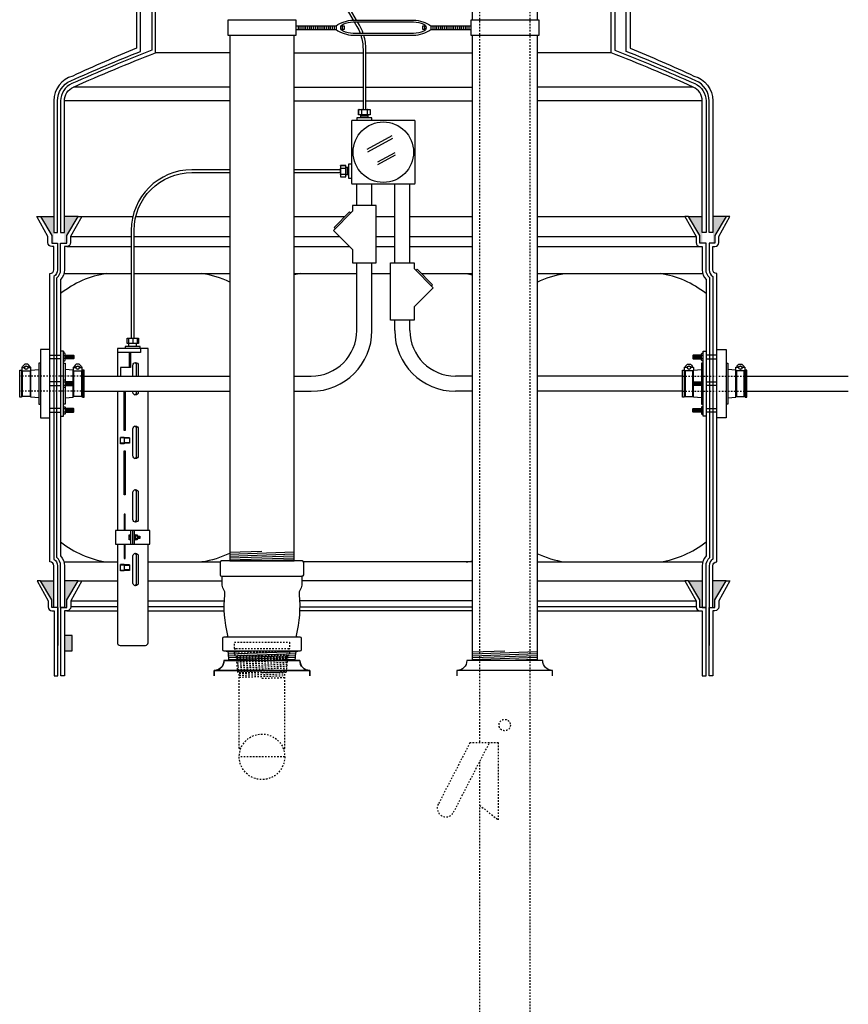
# Model space of a CAD drawing. Extents: x -169 to 6736, y -208 to 3022.
# Tile 43 of 256: x 137 to 192, y 786 to 850. Entities that reach past the tile are written whole.
import ezdxf

# ---------------------------------------------------------------- set-up
doc = ezdxf.new("R2010")
doc.units = 0
doc.header["$MEASUREMENT"] = 0
doc.linetypes.add('HIDDEN5', pattern=[0.05, 0.025, -0.025])
for name, color, linetype in [('BOOT-CONDUIT', 1, 'CONTINUOUS'), ('CONDUIT', 2, 'CONTINUOUS'), ('EXTRACTOR', 3, 'CONTINUOUS'), ('FILL-TUBE', 1, 'CONTINUOUS'), ('FRP-COLLAR', 1, 'CONTINUOUS'), ('FRP-SUMP', 2, 'CONTINUOUS'), ('GALV-4-PIPE', 4, 'CONTINUOUS'), ('J-BOX', 2, 'CONTINUOUS'), ('OVERFILL', 1, 'CONTINUOUS'), ('PROBE', 2, 'CONTINUOUS'), ('TANK-BUNG-OPENING-4', 3, 'CONTINUOUS')]:
    doc.layers.add(name, color=color, linetype=linetype)

msp = doc.modelspace()

# ---------------------------------------------------------------- hatches: boundary and pattern name
at = {"layer": 'FRP-COLLAR'}
msp.add_hatch(color=256, dxfattribs=at).paths.add_polyline_path([(140.66252, 809.79202), (140.16252, 809.79202), (140.16252, 808.79202), (140.66252, 808.79202)])
at = {"layer": 'FRP-SUMP'}
for points in [[(138.56483, 837.39649), (139.44828, 837.39649), (139.44828, 835.64649), (139.31483, 835.64649), (139.31483, 836.14649)], [(140.14828, 837.39649), (141.04828, 837.39649), (140.29828, 836.14649), (140.29828, 835.64649), (140.14828, 835.64649)], [(181.26252, 837.39649), (182.16252, 837.39649), (182.16252, 835.64649), (182.01252, 835.64649), (182.01252, 836.14649)], [(182.86252, 837.39649), (183.74598, 837.39649), (182.99598, 836.14649), (182.99598, 835.64649), (182.86252, 835.64649)], [(138.57907, 813.39881), (139.44828, 813.39881), (139.44828, 811.64881), (139.32907, 811.64881), (139.32907, 812.14881)], [(140.14828, 813.39881), (141.06252, 813.39881), (140.31252, 812.14881), (140.31252, 811.64881), (140.16252, 811.64881), (140.14828, 811.64881)], [(181.26252, 813.39881), (182.16252, 813.39881), (182.16252, 811.64881), (182.01252, 811.64881), (182.01252, 812.14881)], [(182.86252, 813.39881), (183.74598, 813.39881), (182.99598, 812.14881), (182.99598, 811.64881), (182.86252, 811.64881)]]:
    msp.add_hatch(color=256, dxfattribs=at).paths.add_polyline_path(points)

# ---------------------------------------------------------------- linework, layer by layer
at = {"layer": 'BOOT-CONDUIT', "color": 7}
for p, q in [((139.19828, 828.27675), (139.89828, 828.27675)), ((139.89828, 828.02925), (139.19828, 828.02925)), ((140.08124, 828.25239), (140.18717, 828.25239)), ((140.18717, 828.0534), (140.08124, 828.0534)), ((140.23622, 828.02915), (140.23622, 828.27665)), ((140.29872, 828.02915), (140.29872, 828.27665)), ((140.36122, 828.02915), (140.36122, 828.27665)), ((140.42372, 828.02915), (140.42372, 828.27665)), ((140.48622, 828.02915), (140.48622, 828.27665)), ((140.54872, 828.02915), (140.54872, 828.27665)), ((140.61122, 828.02915), (140.61122, 828.27665)), ((140.67372, 828.02915), (140.67372, 828.27665)), ((140.73622, 828.02915), (140.73622, 828.27665)), ((181.57459, 828.02915), (181.57459, 828.27665)), ((181.63709, 828.02915), (181.63709, 828.27665)), ((181.69959, 828.02915), (181.69959, 828.27665)), ((181.76209, 828.02915), (181.76209, 828.27665)), ((181.82459, 828.02915), (181.82459, 828.27665)), ((181.88709, 828.02915), (181.88709, 828.27665)), ((181.94959, 828.02915), (181.94959, 828.27665)), ((182.01209, 828.02915), (182.01209, 828.27665)), ((182.07459, 828.02915), (182.07459, 828.27665)), ((182.22957, 828.25239), (182.12364, 828.25239)), ((182.12364, 828.0534), (182.22957, 828.0534)), ((183.11252, 828.27675), (182.41252, 828.27675)), ((182.41252, 828.02925), (183.11252, 828.02925)), ((139.89828, 826.51497), (139.19828, 826.51497)), ((140.18717, 826.49082), (140.08124, 826.49082)), ((140.23622, 826.51507), (140.23622, 826.26757)), ((140.29872, 826.51507), (140.29872, 826.26757)), ((140.36122, 826.51507), (140.36122, 826.26757)), ((140.42372, 826.51507), (140.42372, 826.26757)), ((140.48622, 826.51507), (140.48622, 826.26757)), ((140.54872, 826.51507), (140.54872, 826.26757)), ((140.61122, 826.51507), (140.61122, 826.26757)), ((140.67372, 826.51507), (140.67372, 826.26757)), ((140.73622, 826.51507), (140.73622, 826.26757)), ((181.57459, 826.51507), (181.57459, 826.26757)), ((181.63709, 826.51507), (181.63709, 826.26757)), ((181.69959, 826.51507), (181.69959, 826.26757)), ((181.76209, 826.51507), (181.76209, 826.26757)), ((181.82459, 826.51507), (181.82459, 826.26757)), ((181.88709, 826.51507), (181.88709, 826.26757)), ((181.94959, 826.51507), (181.94959, 826.26757)), ((182.01209, 826.51507), (182.01209, 826.26757)), ((182.07459, 826.51507), (182.07459, 826.26757)), ((182.12364, 826.49082), (182.22957, 826.49082)), ((182.41252, 826.51497), (183.11252, 826.51497)), ((139.19828, 826.26747), (139.89828, 826.26747)), ((140.08124, 826.29183), (140.18717, 826.29183)), ((182.22957, 826.29183), (182.12364, 826.29183)), ((183.11252, 826.26747), (182.41252, 826.26747)), ((139.89828, 824.7534), (139.19828, 824.7534)), ((139.19828, 824.5059), (139.89828, 824.5059)), ((140.18717, 824.72924), (140.08124, 824.72924)), ((140.08124, 824.53025), (140.18717, 824.53025)), ((140.23622, 824.7535), (140.23622, 824.506)), ((140.29872, 824.7535), (140.29872, 824.506)), ((140.36122, 824.7535), (140.36122, 824.506)), ((140.42372, 824.7535), (140.42372, 824.506)), ((140.48622, 824.7535), (140.48622, 824.506)), ((140.54872, 824.7535), (140.54872, 824.506)), ((140.61122, 824.7535), (140.61122, 824.506)), ((140.67372, 824.7535), (140.67372, 824.506)), ((140.73622, 824.7535), (140.73622, 824.506)), ((181.57459, 824.7535), (181.57459, 824.506)), ((181.63709, 824.7535), (181.63709, 824.506)), ((181.69959, 824.7535), (181.69959, 824.506)), ((181.76209, 824.7535), (181.76209, 824.506)), ((181.82459, 824.7535), (181.82459, 824.506)), ((181.88709, 824.7535), (181.88709, 824.506)), ((181.94959, 824.7535), (181.94959, 824.506)), ((182.01209, 824.7535), (182.01209, 824.506)), ((182.07459, 824.7535), (182.07459, 824.506)), ((182.12364, 824.72924), (182.22957, 824.72924)), ((182.22957, 824.53025), (182.12364, 824.53025)), ((182.41252, 824.7534), (183.11252, 824.7534)), ((183.11252, 824.5059), (182.41252, 824.5059))]:
    msp.add_line(p, q, dxfattribs=at)
at = {"layer": 'BOOT-CONDUIT', "linetype": 'Continuous'}
for p, q in [((137.32639, 827.22664), (137.38827, 827.22664)), ((137.88327, 827.22664), (137.94514, 827.22664)), ((140.7775, 827.22664), (140.71563, 827.22664)), ((141.33438, 827.22664), (141.2725, 827.22664)), ((180.97643, 827.22664), (181.0383, 827.22664)), ((181.5333, 827.22664), (181.59518, 827.22664)), ((184.42754, 827.22664), (184.36566, 827.22664)), ((184.98441, 827.22664), (184.92254, 827.22664)), ((137.38827, 825.55601), (137.32639, 825.55601)), ((137.94514, 825.55601), (137.88327, 825.55601)), ((140.71563, 825.55601), (140.7775, 825.55601)), ((141.2725, 825.55601), (141.33438, 825.55601)), ((181.0383, 825.55601), (180.97643, 825.55601)), ((181.59518, 825.55601), (181.5333, 825.55601)), ((184.36566, 825.55601), (184.42754, 825.55601)), ((184.92254, 825.55601), (184.98441, 825.55601))]:
    msp.add_line(p, q, dxfattribs=at)
for points in [[(139.19828, 824.14835), (139.19828, 828.63429), (138.57953, 828.63429), (138.57953, 824.14835)], [(183.11252, 824.14835), (183.11252, 828.63429), (183.73127, 828.63429), (183.73127, 824.14835)], [(137.20264, 825.49414), (137.20264, 827.28851), (137.32639, 827.28851), (137.32639, 827.22664), (137.32639, 825.55601), (137.32639, 825.49414)], [(141.33438, 825.49414), (141.45813, 825.49414), (141.45813, 827.28851), (141.33438, 827.28851), (141.33438, 827.22664), (141.33438, 825.55601)], [(180.97643, 825.49414), (180.85268, 825.49414), (180.85268, 827.28851), (180.97643, 827.28851), (180.97643, 827.22664), (180.97643, 825.55601)], [(185.10816, 825.49414), (185.10816, 827.28851), (184.98441, 827.28851), (184.98441, 827.22664), (184.98441, 825.55601), (184.98441, 825.49414)]]:
    msp.add_lwpolyline(points, close=True, dxfattribs=at)
at = {"layer": 'BOOT-CONDUIT'}
for points in [[(140.08124, 828.52985), (139.89828, 828.52985), (139.89828, 824.25305), (140.08124, 824.25305), (140.08124, 828.52985), (140.08124, 828.47441)], [(182.22957, 828.52985), (182.41252, 828.52985), (182.41252, 824.25305), (182.22957, 824.25305), (182.22957, 828.52985), (182.22957, 828.47441)]]:
    msp.add_lwpolyline(points, dxfattribs=at)
at = {"layer": 'BOOT-CONDUIT', "color": 7}
for points in [[(140.08124, 827.90541), (140.16802, 827.90541), (140.18717, 827.93856), (140.18717, 828.36723), (140.16802, 828.40039), (140.08124, 828.40039)], [(182.22957, 827.90541), (182.14278, 827.90541), (182.12364, 827.93856), (182.12364, 828.36723), (182.14278, 828.40039), (182.22957, 828.40039)], [(140.18717, 828.27665), (140.73622, 828.27665), (140.76716, 828.24571), (140.76716, 828.06009), (140.76444, 828.05737), (140.73622, 828.02915), (140.18717, 828.02915)], [(182.12364, 828.27665), (181.57459, 828.27665), (181.54365, 828.24571), (181.54365, 828.06009), (181.54637, 828.05737), (181.57459, 828.02915), (182.12364, 828.02915)], [(137.88327, 827.24247), (137.88327, 825.54017), (137.38827, 825.54017), (137.38827, 827.24247)], [(141.2725, 827.24247), (141.2725, 825.54017), (140.7775, 825.54017), (140.7775, 827.24247)], [(181.0383, 827.24247), (181.0383, 825.54017), (181.5333, 825.54017), (181.5333, 827.24247)], [(184.42754, 827.24247), (184.42754, 825.54017), (184.92254, 825.54017), (184.92254, 827.24247)], [(140.08124, 826.63882), (140.16802, 826.63882), (140.18717, 826.60566), (140.18717, 826.17699), (140.16802, 826.14383), (140.08124, 826.14383)], [(140.18717, 826.26757), (140.73622, 826.26757), (140.76716, 826.29851), (140.76716, 826.48414), (140.76444, 826.48685), (140.73622, 826.51507), (140.18717, 826.51507)], [(182.12364, 826.26757), (181.57459, 826.26757), (181.54365, 826.29851), (181.54365, 826.48414), (181.54637, 826.48685), (181.57459, 826.51507), (182.12364, 826.51507)], [(182.22957, 826.63882), (182.14278, 826.63882), (182.12364, 826.60566), (182.12364, 826.17699), (182.14278, 826.14383), (182.22957, 826.14383)], [(140.08124, 824.87724), (140.16802, 824.87724), (140.18717, 824.84408), (140.18717, 824.41541), (140.16802, 824.38225), (140.08124, 824.38225)], [(140.18717, 824.506), (140.73622, 824.506), (140.76716, 824.53693), (140.76716, 824.72256), (140.76444, 824.72528), (140.73622, 824.7535), (140.18717, 824.7535)], [(182.12364, 824.506), (181.57459, 824.506), (181.54365, 824.53693), (181.54365, 824.72256), (181.54637, 824.72528), (181.57459, 824.7535), (182.12364, 824.7535)], [(182.22957, 824.87724), (182.14278, 824.87724), (182.12364, 824.84408), (182.12364, 824.41541), (182.14278, 824.38225), (182.22957, 824.38225)]]:
    msp.add_lwpolyline(points, dxfattribs=at)
for points in [[(137.75457, 827.45038), (137.87337, 827.45038, 1), (137.39817, 827.45038), (137.51697, 827.45038)], [(141.1438, 827.45038), (141.2626, 827.45038, 1), (140.7874, 827.45038), (140.9062, 827.45038)], [(181.167, 827.45038), (181.0482, 827.45038, -1), (181.5234, 827.45038), (181.4046, 827.45038)], [(184.55624, 827.45038), (184.43744, 827.45038, -1), (184.91264, 827.45038), (184.79384, 827.45038)], [(137.40376, 827.50162, -0.35187184), (137.38926, 827.48998), (137.37002, 827.48998, 0.41421356), (137.33877, 827.45815), (137.33877, 827.27372, 0.41421356), (137.3706, 827.24247), (137.90152, 827.24247, 0.41421341), (137.93277, 827.2743), (137.93277, 827.45873, 0.41421372), (137.90094, 827.48998), (137.88227, 827.48998, -0.35188198), (137.86777, 827.50162)], [(140.793, 827.50162, -0.35187184), (140.77849, 827.48998), (140.75925, 827.48998, 0.41421356), (140.728, 827.45815), (140.728, 827.27372, 0.41421356), (140.75983, 827.24247), (141.29075, 827.24247, 0.41421341), (141.322, 827.2743), (141.322, 827.45873, 0.41421372), (141.29017, 827.48998), (141.27151, 827.48998, -0.35188198), (141.25701, 827.50162)], [(181.51781, 827.50162, 0.35187184), (181.53231, 827.48998), (181.55155, 827.48998, -0.41421356), (181.5828, 827.45815), (181.5828, 827.27372, -0.41421356), (181.55098, 827.24247), (181.02005, 827.24247, -0.41421341), (180.9888, 827.2743), (180.9888, 827.45873, -0.41421372), (181.02063, 827.48998), (181.0393, 827.48998, 0.35188198), (181.0538, 827.50162)], [(184.90705, 827.50162, 0.35187184), (184.92155, 827.48998), (184.94079, 827.48998, -0.41421356), (184.97204, 827.45815), (184.97204, 827.27372, -0.41421356), (184.94021, 827.24247), (184.40929, 827.24247, -0.41421341), (184.37804, 827.2743), (184.37804, 827.45873, -0.41421372), (184.40987, 827.48998), (184.42853, 827.48998, 0.35188198), (184.44303, 827.50162)]]:
    msp.add_lwpolyline(points, format="xyb", dxfattribs=at)
at = {"layer": 'BOOT-CONDUIT', "linetype": 'Continuous'}
for points in [[(138.57953, 827.7371), (138.45578, 827.7371), (138.45578, 825.04554), (138.57953, 825.04554)], [(140.08124, 827.7371), (140.20499, 827.7371), (140.20499, 826.51507)], [(182.22957, 827.7371), (182.10582, 827.7371), (182.10582, 826.51507)], [(183.73127, 827.7371), (183.85502, 827.7371), (183.85502, 825.04554), (183.73127, 825.04554)], [(138.45578, 825.45843), (137.94514, 825.49414), (137.94514, 827.22664), (137.94514, 827.28851), (138.45578, 827.32422)], [(140.71563, 826.51507), (140.71563, 827.22664), (140.71563, 827.28851), (140.20499, 827.32422)], [(181.59518, 826.51507), (181.59518, 827.22664), (181.59518, 827.28851), (182.10582, 827.32422)], [(183.85502, 825.45843), (184.36566, 825.49414), (184.36566, 827.22664), (184.36566, 827.28851), (183.85502, 827.32422)], [(140.20499, 826.26757), (140.20499, 825.04554), (140.08124, 825.04554)], [(140.20499, 825.45843), (140.71563, 825.49414), (140.71563, 826.26757)], [(182.10582, 825.45843), (181.59518, 825.49414), (181.59518, 826.26757)], [(182.10582, 826.26757), (182.10582, 825.04554), (182.22957, 825.04554)]]:
    msp.add_lwpolyline(points, dxfattribs=at)
at = {"layer": 'BOOT-CONDUIT', "color": 7}
for centre in [(137.63577, 827.45038), (141.025, 827.45038), (181.2858, 827.45038), (184.67504, 827.45038)]:
    msp.add_circle(centre, 0.1188, dxfattribs=at)
at = {"layer": 'BOOT-CONDUIT', "color": 8}
for centre in [(137.63577, 827.45038), (141.025, 827.45038), (181.2858, 827.45038), (184.67504, 827.45038)]:
    msp.add_circle(centre, 0.10296, dxfattribs=at)
at = {"layer": 'CONDUIT'}
for p, q in [((159.40522, 838.12213), (159.40522, 839.54903)), ((160.40522, 838.12213), (160.40522, 839.54903)), ((161.90559, 834.34423), (161.90559, 839.54903)), ((162.90559, 834.34423), (162.90559, 839.54903)), ((159.40522, 829.89132), (159.40522, 834.34423)), ((160.40522, 829.89132), (160.40522, 834.34423)), ((141.45813, 826.89132), (151.0304, 826.89132)), ((155.2804, 826.89132), (156.40522, 826.89132)), ((167.02329, 826.89132), (165.90559, 826.89132)), ((180.85268, 826.89132), (171.27329, 826.89132)), ((185.10816, 826.89132), (191.78289, 826.89212)), ((141.45813, 825.89132), (151.0304, 825.89132)), ((155.2804, 825.89132), (156.40522, 825.89132)), ((167.02329, 825.89132), (165.90559, 825.89132)), ((180.85268, 825.89132), (171.27329, 825.89132)), ((185.10816, 825.89132), (191.78289, 825.89212))]:
    msp.add_line(p, q, dxfattribs=at)
at = {"layer": 'CONDUIT', "linetype": 'Continuous'}
for p, q in [((161.90559, 829.89132), (161.90559, 830.56634)), ((162.90559, 829.89132), (162.90559, 830.56634))]:
    msp.add_line(p, q, dxfattribs=at)
at = {"layer": 'CONDUIT', "color": 7, "linetype": 'HIDDEN5'}
for p, q in [((141.45813, 826.89132), (137.20264, 826.89132)), ((180.85268, 826.89132), (185.10816, 826.89132)), ((141.45813, 825.89132), (137.20264, 825.89132)), ((180.85268, 825.89132), (185.10816, 825.89132))]:
    msp.add_line(p, q, dxfattribs=at)
at = {"layer": 'CONDUIT'}
for points in [[(159.12742, 837.74738), (157.8703, 836.49027), (159.12742, 835.23315), (159.12742, 834.34423), (160.68302, 834.34423), (160.68302, 838.12213), (159.12742, 838.12213)], [(163.18339, 833.96949), (164.44051, 832.71237), (163.18339, 831.45526), (163.18339, 830.56634), (161.62779, 830.56634), (161.62779, 834.34423), (163.18339, 834.34423)]]:
    msp.add_lwpolyline(points, close=True, dxfattribs=at)
for points in [[(159.00956, 837.62953), (158.93099, 837.7081), (157.90958, 836.68669), (157.98815, 836.60812)], [(163.30124, 833.85164), (163.37981, 833.93021), (164.40122, 832.9088), (164.32265, 832.83023)]]:
    msp.add_lwpolyline(points, dxfattribs=at)
for centre, radius, start, end in [((156.40522, 829.89132), 3, 270, 0), ((156.40522, 829.89132), 4, 270, 0), ((165.90559, 829.89132), 4, 180, 270), ((165.90559, 829.89132), 3, 180, 270)]:
    msp.add_arc(centre, radius, start, end, dxfattribs=at)
at = {"layer": 'EXTRACTOR', "color": 7}
for p, q in [((153.16257, 808.77416), (150.91478, 808.69845)), ((155.42613, 808.72534), (150.93149, 808.57394)), ((155.39573, 808.59924), (150.94172, 808.44922)), ((155.38544, 808.47382), (150.95195, 808.32449)), ((155.37516, 808.34841), (150.96217, 808.19976)), ((155.36488, 808.22299), (153.16257, 808.14881))]:
    msp.add_line(p, q, dxfattribs=at)
at = {"layer": 'EXTRACTOR', "color": 3}
for points in [[(155.78752, 813.68166, -0.41421356), (155.81752, 813.71166), (155.81877, 813.71166, 0.41421356), (155.91252, 813.80541), (155.91252, 814.61791, 0.41421356), (155.81877, 814.71166), (150.50627, 814.71166, 0.41421356), (150.41252, 814.61791), (150.41252, 813.80541, 0.41421356), (150.50627, 813.71166), (155.81877, 813.71166)], [(150.81877, 809.71166, 0.41421356), (150.91252, 809.80541, -0.08604188), (150.71675, 812.48868, 0.16067437), (150.63479, 812.85555, -0.13542414), (150.53752, 813.20809), (150.53752, 813.68166)], [(155.78752, 813.68166), (155.78752, 813.20809, -0.13542414), (155.69025, 812.85555, 0.16067437), (155.60829, 812.48868, -0.08604188), (155.41252, 809.80541, 0.41421356), (155.50627, 809.71166)], [(150.79985, 808.77416, -0.39044797), (150.92443, 808.65938), (150.9663, 808.14881), (155.35874, 808.14881), (155.40061, 808.65938, -0.39044797), (155.52519, 808.77416)]]:
    msp.add_lwpolyline(points, format="xyb", dxfattribs=at)
msp.add_lwpolyline([(150.5844, 808.86796), (150.5844, 809.61786, -0.41421356), (150.6782, 809.71166), (155.6469, 809.71166, -0.41421356), (155.74065, 809.61791), (155.74065, 808.86796, -0.41421356), (155.64685, 808.77416), (150.6782, 808.77416, -0.41421356)], format="xyb", close=True, dxfattribs=at)
msp.add_arc((155.81752, 813.68166), 0.03, 90, 180, dxfattribs=at)
at = {"layer": 'FILL-TUBE', "linetype": 'HIDDEN5'}
msp.add_line((167.492, 858.49239), (167.492, 802.73826), dxfattribs=at)
at = {"layer": 'FILL-TUBE', "color": 1, "linetype": 'HIDDEN5'}
for p, q in [((170.80647, 858.49239), (170.80647, 696.89884)), ((167.492, 801.47189), (167.492, 696.89884))]:
    msp.add_line(p, q, dxfattribs=at)
at = {"layer": 'FILL-TUBE', "linetype": 'HIDDEN5'}
msp.add_lwpolyline([(167.49455, 798.62375), (168.73815, 797.6496), (168.73815, 802.73826), (166.86227, 802.73826), (164.77186, 798.68653, 1), (165.78521, 798.16371), (168.14536, 802.73826)], format="xyb", dxfattribs=at)
msp.add_circle((169.14923, 803.90304), 0.37639, dxfattribs=at)
at = {"layer": 'FRP-COLLAR', "color": 7, "linetype": 'Continuous'}
for p, q in [((141.28481, 813.39881), (143.63753, 813.39881)), ((145.65904, 813.39881), (150.53752, 813.39881)), ((167.0304, 813.39881), (155.78752, 813.39881)), ((171.2804, 813.39881), (181.01175, 813.39881)), ((140.54828, 812.08357), (143.63753, 812.08357)), ((143.63753, 811.68522), (140.54828, 811.68522)), ((145.65904, 812.08357), (150.68711, 812.08357)), ((150.67837, 811.68522), (145.65904, 811.68522)), ((167.0304, 812.08357), (155.63793, 812.08357)), ((155.64668, 811.68522), (167.0304, 811.68522)), ((171.2804, 812.08357), (181.74828, 812.08357)), ((181.74828, 811.68522), (171.2804, 811.68522)), ((140.29828, 811.43522), (143.63753, 811.43522)), ((145.65904, 811.43522), (150.68318, 811.43522)), ((167.0304, 811.43522), (155.64187, 811.43522)), ((171.2804, 811.43522), (181.99828, 811.43522))]:
    msp.add_line(p, q, dxfattribs=at)
at = {"layer": 'FRP-COLLAR'}
for points in [[(139.71252, 807.14881), (139.71252, 811.64881), (139.71252, 809.14881), (139.71252, 811.64881), (139.71252, 809.14881), (139.71252, 811.64881), (139.46252, 811.64881), (139.32907, 811.64881), (139.32907, 812.14881), (138.57907, 813.39881), (138.34254, 813.39881), (139.07907, 812.08357), (139.07907, 811.68522, 0.41421356), (139.32907, 811.43522), (139.46252, 811.43522), (139.46252, 807.14881)], [(139.91252, 807.14881), (139.91252, 811.64881), (140.16252, 811.64881), (140.31252, 811.64881), (140.31252, 812.14881), (141.06252, 813.39881), (141.29905, 813.39881), (140.56252, 812.08357), (140.56252, 811.68522, -0.41421356), (140.31252, 811.43522), (140.16252, 811.43522), (140.16252, 807.14881)], [(182.41252, 807.14881), (182.41252, 811.64881), (182.16252, 811.64881), (182.01252, 811.64881), (182.01252, 812.14881), (181.26252, 813.39881), (181.02599, 813.39881), (181.76252, 812.08357), (181.76252, 811.68522, 0.41421356), (182.01252, 811.43522), (182.16252, 811.43522), (182.16252, 807.14881)], [(182.61252, 807.14881), (182.61252, 811.64881), (182.61252, 809.14881), (182.61252, 811.64881), (182.61252, 809.14881), (182.61252, 811.64881), (182.86252, 811.64881), (182.99598, 811.64881), (182.99598, 812.14881), (183.74598, 813.39881), (183.98251, 813.39881), (183.24598, 812.08357), (183.24598, 811.68522, -0.41421356), (182.99598, 811.43522), (182.86252, 811.43522), (182.86252, 807.14881)]]:
    msp.add_lwpolyline(points, format="xyb", close=True, dxfattribs=at)
msp.add_lwpolyline([(140.16252, 808.79202), (140.66252, 808.79202), (140.66252, 809.79202), (140.16252, 809.79202)], close=True, dxfattribs=at)
at = {"layer": 'FRP-SUMP', "color": 7, "linetype": 'Continuous'}
for p, q in [((151.0304, 848.19664), (146.1554, 848.19664)), ((155.2804, 848.19664), (159.81651, 848.19664)), ((160.00401, 848.19664), (167.0304, 848.19664)), ((176.1554, 848.19664), (171.2804, 848.19664)), ((151.03752, 845.93627), (140.74328, 845.93627)), ((155.2804, 845.93627), (159.81651, 845.93627)), ((160.00401, 845.93627), (167.02329, 845.93627)), ((181.56753, 845.93627), (171.2804, 845.93627)), ((151.03752, 845.02195), (140.14828, 845.02195)), ((155.2804, 845.02195), (159.81651, 845.02195)), ((160.00401, 845.02195), (167.02329, 845.02195)), ((182.16252, 845.02195), (171.2804, 845.02195)), ((141.28481, 837.39649), (144.65426, 837.39649)), ((144.84707, 837.39649), (151.0304, 837.39649)), ((155.2804, 837.39649), (158.61938, 837.39649)), ((160.68302, 837.39649), (161.90559, 837.39649)), ((162.90559, 837.39649), (167.02329, 837.39649)), ((171.27329, 837.39649), (181.02599, 837.39649)), ((140.54828, 836.08125), (144.54949, 836.08125)), ((144.73699, 836.08125), (151.0304, 836.08125)), ((155.2804, 836.08125), (158.27931, 836.08125)), ((160.68302, 836.08125), (161.90559, 836.08125)), ((162.90559, 836.08125), (167.02329, 836.08125)), ((171.27329, 836.08125), (181.76252, 836.08125)), ((140.29828, 835.4329), (144.54949, 835.4329)), ((144.73699, 835.4329), (151.0304, 835.4329)), ((155.2804, 835.4329), (158.92766, 835.4329)), ((160.68302, 835.4329), (161.90559, 835.4329)), ((162.90559, 835.4329), (167.02329, 835.4329)), ((171.27329, 835.4329), (182.01252, 835.4329))]:
    msp.add_line(p, q, dxfattribs=at)
at = {"layer": 'FRP-SUMP'}
for p, q in [((138.56483, 837.39649), (139.44828, 837.39649)), ((141.04828, 837.39649), (140.14828, 837.39649)), ((181.26252, 837.39649), (182.16252, 837.39649)), ((183.74598, 837.39649), (182.86252, 837.39649)), ((138.57907, 813.39881), (139.44828, 813.39881)), ((141.06252, 813.39881), (140.14828, 813.39881)), ((181.26252, 813.39881), (182.16252, 813.39881)), ((183.74598, 813.39881), (182.86252, 813.39881))]:
    msp.add_line(p, q, dxfattribs=at)
at = {"layer": 'FRP-SUMP', "color": 7}
for p, q in [((140.1148, 833.64649), (144.54949, 833.64649)), ((144.73699, 833.64649), (151.0304, 833.64649)), ((155.2804, 833.64649), (159.40522, 833.64649)), ((160.40522, 833.64649), (161.62779, 833.64649)), ((163.66353, 833.64649), (167.02329, 833.64649)), ((171.27329, 833.64649), (182.19601, 833.64649)), ((140.1148, 814.64881), (143.63753, 814.64881)), ((145.65904, 814.64881), (150.41776, 814.64881)), ((167.0304, 814.64881), (155.90729, 814.64881)), ((171.2804, 814.64881), (182.19601, 814.64881))]:
    msp.add_line(p, q, dxfattribs=at)
at = {"layer": 'FRP-SUMP'}
for points in [[(144.9054, 858.33715), (144.90193, 848.50212, 0.00822165), (140.69217, 846.65962, 0.33671624), (139.44828, 845.02195), (139.44828, 836.35113), (139.69828, 836.35113), (139.69828, 845.02195, -0.29672907), (140.56103, 846.34771, -0.0090466), (145.1554, 848.28417), (145.1554, 858.08715)], [(145.9054, 858.08715), (145.9054, 848.36693, 0.01036772), (140.64203, 846.16484, 0.29672907), (139.89828, 845.02195), (139.89828, 836.35113), (140.14828, 836.35113), (140.14828, 845.02195, -0.29672907), (140.74328, 845.93627, -0.01067744), (146.1554, 848.19664), (146.1554, 858.33715)], [(176.4054, 858.08715), (176.4054, 848.36693, -0.01036772), (181.66878, 846.16484, -0.29672907), (182.41252, 845.02195), (182.41252, 836.35113), (182.16252, 836.35113), (182.16252, 845.02195, 0.29672907), (181.56753, 845.93627, 0.01067744), (176.1554, 848.19664), (176.1554, 858.33715)], [(177.4054, 858.33715), (177.40888, 848.50212, -0.00822165), (181.61863, 846.65962, -0.33671624), (182.86252, 845.02195), (182.86252, 836.35113), (182.61252, 836.35113), (182.61252, 845.02195, 0.29672907), (181.74978, 846.34771, 0.0090466), (177.1554, 848.28417), (177.1554, 858.08715)]]:
    msp.add_lwpolyline(points, format="xyb", dxfattribs=at)
for points in [[(139.69828, 835.64649), (139.69828, 833.89649, -0.26794919), (139.44828, 833.46348), (139.44828, 814.83182, -0.26794919), (139.69828, 814.39881), (139.69828, 811.64881), (139.44828, 811.64881), (139.44828, 814.39881, 0.41421356), (139.19828, 814.64881), (139.19828, 833.64649), (139.19828, 833.64649, 0.41421356), (139.44828, 833.89649), (139.44828, 835.4329), (139.31483, 835.4329, -0.41421356), (139.06483, 835.6829), (139.06483, 836.08125), (138.3283, 837.39649), (138.56483, 837.39649), (139.31483, 836.14649), (139.31483, 835.64649), (139.44828, 835.64649), (139.69828, 835.64649), (139.69828, 835.64649), (139.69828, 835.64649), (139.69828, 835.64649)], [(139.89828, 811.64881), (139.89828, 814.39881, 0.22167085), (139.64828, 814.935), (139.64828, 833.3603, 0.22167085), (139.89828, 833.89649), (139.89828, 835.64649), (140.14828, 835.64649), (140.29828, 835.64649), (140.29828, 836.14649), (141.04828, 837.39649), (141.28481, 837.39649), (140.54828, 836.08125), (140.54828, 835.6829, -0.41421356), (140.29828, 835.4329), (140.14828, 835.4329), (140.14828, 833.89649, -0.18776323), (139.89828, 833.25423), (139.89828, 815.04107, -0.18776323), (140.14828, 814.39881), (140.14828, 811.64881), (139.89828, 811.64881)], [(182.41252, 811.64881), (182.41252, 814.39881, -0.22167085), (182.66252, 814.935), (182.66252, 833.3603, -0.22167085), (182.41252, 833.89649), (182.41252, 835.64649), (182.16252, 835.64649), (182.01252, 835.64649), (182.01252, 836.14649), (181.26252, 837.39649), (181.02599, 837.39649), (181.76252, 836.08125), (181.76252, 835.6829, 0.41421356), (182.01252, 835.4329), (182.16252, 835.4329), (182.16252, 833.89649, 0.18776323), (182.41252, 833.25423), (182.41252, 815.04107, 0.18776323), (182.16252, 814.39881), (182.16252, 811.64881), (182.41252, 811.64881)], [(182.61252, 835.64649), (182.61252, 833.89649, 0.26794919), (182.86252, 833.46348), (182.86252, 814.83182, 0.26794919), (182.61252, 814.39881), (182.61252, 811.64881), (182.86252, 811.64881), (182.86252, 814.39881, -0.41421356), (183.11252, 814.64881), (183.11252, 833.64649), (183.11252, 833.64649, -0.41421356), (182.86252, 833.89649), (182.86252, 835.4329), (182.99598, 835.4329, 0.41421356), (183.24598, 835.6829), (183.24598, 836.08125), (183.98251, 837.39649), (183.74598, 837.39649), (182.99598, 836.14649), (182.99598, 835.64649), (182.86252, 835.64649), (182.61252, 835.64649), (182.61252, 835.64649), (182.61252, 835.64649), (182.61252, 835.64649)]]:
    msp.add_lwpolyline(points, format="xyb", close=True, dxfattribs=at)
at = {"layer": 'FRP-SUMP', "color": 7}
for points in [[(151.03752, 833.08, 0.0759745), (149.1998, 833.64649)], [(155.6998, 833.64649, 0.01646588), (155.28752, 833.57134, 0.01646588)], [(166.61101, 833.64649, -0.01675195), (167.0304, 833.5698, -0.01675195)], [(171.2804, 833.08344, -0.07566232), (173.11101, 833.64649)], [(151.0304, 815.21186, -0.07566232), (149.1998, 814.64881)], [(166.61101, 814.64881, 0.01675195), (167.0304, 814.7255, 0.01675195)], [(171.27328, 815.2153, 0.07597468), (173.11101, 814.64881)]]:
    msp.add_lwpolyline(points, format="xyb", dxfattribs=at)
for centre, start, end in [((143.86557, 827.35099), 98.4429483, 128.5610949), ((178.44524, 827.35099), 51.4389051, 81.5570517), ((143.86557, 820.94431), 231.4389051, 261.5570517), ((178.44524, 820.94431), 278.4429483, 308.5610949)]:
    msp.add_arc(centre, 6.36447, start, end, dxfattribs=at)
at = {"layer": 'GALV-4-PIPE', "color": 7}
for p, q in [((155.5376, 849.97024), (155.5376, 849.72024)), ((155.6626, 849.97024), (155.6626, 849.72024)), ((155.7876, 849.97024), (155.7876, 849.72024)), ((155.9126, 849.97024), (155.9126, 849.72024)), ((156.0376, 849.97024), (156.0376, 849.72024)), ((156.1626, 849.97024), (156.1626, 849.72024)), ((156.2876, 849.97024), (156.2876, 849.72024)), ((156.4126, 849.97024), (156.4126, 849.72024)), ((156.5376, 849.97024), (156.5376, 849.72024)), ((156.6626, 849.97024), (156.6626, 849.72024)), ((156.7876, 849.97024), (156.7876, 849.72024)), ((156.9126, 849.97024), (156.9126, 849.72024)), ((157.0376, 849.97024), (157.0376, 849.72024)), ((157.1626, 849.97024), (157.1626, 849.72024)), ((157.2876, 849.97024), (157.2876, 849.72024)), ((157.4126, 849.97024), (157.4126, 849.72024)), ((157.5376, 849.97024), (157.5376, 849.72024)), ((157.6626, 849.97024), (157.6626, 849.72024)), ((157.7876, 849.97024), (157.7876, 849.72024)), ((157.9126, 849.97024), (157.9126, 849.72024)), ((158.4522, 849.97024), (158.4522, 849.72024)), ((163.87299, 849.97024), (163.87299, 849.72024)), ((164.4126, 849.97024), (164.4126, 849.72024)), ((164.5376, 849.97024), (164.5376, 849.72024)), ((164.6626, 849.97024), (164.6626, 849.72024)), ((164.7876, 849.97024), (164.7876, 849.72024)), ((164.9126, 849.97024), (164.9126, 849.72024)), ((165.0376, 849.97024), (165.0376, 849.72024)), ((165.1626, 849.97024), (165.1626, 849.72024)), ((165.2876, 849.97024), (165.2876, 849.72024)), ((165.4126, 849.97024), (165.4126, 849.72024)), ((165.5376, 849.97024), (165.5376, 849.72024)), ((165.6626, 849.97024), (165.6626, 849.72024)), ((165.7876, 849.97024), (165.7876, 849.72024)), ((165.9126, 849.97024), (165.9126, 849.72024)), ((166.0376, 849.97024), (166.0376, 849.72024)), ((166.1626, 849.97024), (166.1626, 849.72024)), ((166.2876, 849.97024), (166.2876, 849.72024)), ((166.4126, 849.97024), (166.4126, 849.72024)), ((166.5376, 849.97024), (166.5376, 849.72024)), ((166.6626, 849.97024), (166.6626, 849.72024)), ((166.7876, 849.97024), (166.7876, 849.72024)), ((153.14828, 815.33699), (151.02328, 815.26541)), ((155.27328, 815.28349), (151.02328, 815.14034)), ((155.27328, 815.15842), (151.02328, 815.01527)), ((155.27328, 815.03335), (151.02328, 814.8902)), ((155.27328, 814.90828), (151.02328, 814.76512)), ((155.27328, 814.78321), (153.14828, 814.71163)), ((169.1554, 808.77416), (167.0304, 808.70259)), ((171.2804, 808.72067), (167.0304, 808.57751)), ((171.2804, 808.5956), (167.0304, 808.45244)), ((171.2804, 808.47053), (167.0304, 808.32737)), ((171.2804, 808.34546), (167.0304, 808.2023)), ((171.2804, 808.22038), (169.1554, 808.14881))]:
    msp.add_line(p, q, dxfattribs=at)
at = {"layer": 'GALV-4-PIPE', "color": 3}
for p, q in [((158.0376, 849.97024), (158.0376, 849.72024)), ((164.2876, 849.97024), (164.2876, 849.72024))]:
    msp.add_line(p, q, dxfattribs=at)
at = {"layer": 'GALV-4-PIPE'}
for points in [[(167.0304, 850.34524), (167.0304, 855.87529), (171.2804, 855.87529), (171.2804, 850.34524)], [(151.03752, 849.34524), (151.03752, 814.71166), (155.28752, 814.71166), (155.28752, 849.34524)], [(171.2804, 849.34524), (171.2804, 808.14884), (167.0304, 808.14884), (167.0304, 849.34524)]]:
    msp.add_lwpolyline(points, dxfattribs=at)
at = {"layer": 'GALV-4-PIPE', "color": 3}
for points in [[(150.9126, 849.34524), (155.4126, 849.34524), (155.4126, 850.34524), (150.9126, 850.34524)], [(166.9126, 849.34524), (171.4126, 849.34524), (171.4126, 850.34524), (166.9126, 850.34524)]]:
    msp.add_lwpolyline(points, close=True, dxfattribs=at)
for points in [[(155.4126, 849.97024), (158.0376, 849.97024, -0.13883235), (159.16923, 850.34524), (163.15597, 850.34524, -0.13883235), (164.2876, 849.97024), (166.9126, 849.97024)], [(155.4126, 849.72024), (158.0376, 849.72024, 0.13883235), (159.16923, 849.34524), (163.15597, 849.34524, 0.13883235), (164.2876, 849.72024), (166.9126, 849.72024)]]:
    msp.add_lwpolyline(points, format="xyb", dxfattribs=at)
msp.add_lwpolyline([(158.50675, 849.61277, -0.67981468), (158.50675, 850.07771, -0.0830122), (159.17202, 850.22024), (163.15317, 850.22024, -0.0830122), (163.81844, 850.07771, -0.67981468), (163.81844, 849.61277, -0.0830122), (163.15317, 849.47024), (159.17202, 849.47024, -0.0830122)], format="xyb", close=True, dxfattribs=at)
for points in [[(158.38221, 849.97024), (158.5772, 849.97024), (158.5772, 849.72024), (158.38221, 849.72024)], [(163.94298, 849.72024), (163.74799, 849.72024), (163.74799, 849.97024), (163.94298, 849.97024)]]:
    msp.add_lwpolyline(points, dxfattribs=at)
at = {"layer": 'J-BOX', "color": 7}
for p, q in [((160.09123, 841.83631), (161.74362, 842.74166)), ((160.1368, 841.65494), (161.78919, 842.56029)), ((160.79215, 841.00765), (161.93151, 841.63191)), ((160.80344, 840.82628), (161.96135, 841.4607))]:
    msp.add_line(p, q, dxfattribs=at)
at = {"layer": 'J-BOX'}
msp.add_lwpolyline([(163.24978, 839.60459), (163.24978, 843.68222, 0.41421356), (163.19422, 843.73778), (159.11659, 843.73778, 0.41421356), (159.06103, 843.68222), (159.06103, 839.60459, 0.41421356), (159.11659, 839.54903), (163.19422, 839.54903, 0.41421356)], format="xyb", close=True, dxfattribs=at)
msp.add_circle((161.1554, 841.6434), 1.98948, dxfattribs=at)
at = {"layer": 'OVERFILL', "color": 7, "linetype": 'HIDDEN5'}
for p, q in [((151.49018, 808.30436), (154.84437, 808.41734)), ((151.49137, 808.42892), (153.17887, 808.48576)), ((151.50057, 808.17963), (154.83393, 808.29191)), ((151.51096, 808.05491), (154.82348, 808.16649)), ((151.52134, 807.93019), (154.81304, 808.04107)), ((151.53173, 807.80547), (154.80259, 807.91564)), ((151.54212, 807.68075), (154.79214, 807.79022)), ((151.55251, 807.55603), (154.7817, 807.6648)), ((151.56289, 807.43131), (154.77125, 807.53938)), ((151.66257, 807.3096), (153.16257, 807.36012)), ((151.66257, 807.18452), (154.66257, 807.28557)), ((151.66257, 807.05945), (154.66257, 807.1605)), ((153.16257, 806.98491), (154.66257, 807.03543))]:
    msp.add_line(p, q, dxfattribs=at)
at = {"layer": 'OVERFILL', "color": 8, "linetype": 'HIDDEN5'}
msp.add_line((153.16257, 807.36012), (154.76081, 807.41395), dxfattribs=at)
at = {"layer": 'OVERFILL', "color": 1, "linetype": 'HIDDEN5'}
msp.add_line((154.66252, 801.81271), (151.66252, 801.81271), dxfattribs=at)
for points in [[(151.38127, 808.92326, -0.41421356), (151.35002, 808.95451), (151.35002, 809.36012), (154.97502, 809.36012), (154.97502, 808.95451, -0.41421356), (154.94377, 808.92326)], [(151.47502, 808.48576, -0.41421356), (151.35002, 808.61076), (151.35002, 808.70451, -0.41421356), (151.38127, 808.73576), (154.94377, 808.73576, -0.41421356), (154.97502, 808.70451), (154.97502, 808.61076, -0.41421356), (154.85002, 808.48576)]]:
    msp.add_lwpolyline(points, format="xyb", close=True, dxfattribs=at)
for points in [[(154.85002, 808.48576), (154.75627, 807.36012), (151.56877, 807.36012), (151.47502, 808.48576)], [(151.76597, 802.36011), (151.66252, 802.36011), (151.66252, 807.36012)], [(154.55907, 802.36011), (154.66252, 802.36011), (154.66252, 807.36012)]]:
    msp.add_lwpolyline(points, dxfattribs=at)
msp.add_circle((153.16252, 801.81271), 1.5, dxfattribs=at)
for centre, start, end in [((151.44377, 808.82951), 90, 270), ((154.88127, 808.82951), 270, 90)]:
    msp.add_arc(centre, 0.09375, start, end, dxfattribs=at)
at = {"layer": 'PROBE'}
for p, q in [((159.67089, 843.89942), (159.67089, 844.11064)), ((160.15973, 843.89942), (160.15973, 844.11064)), ((158.89227, 840.6326), (158.68105, 840.6326)), ((158.89227, 840.14375), (158.68105, 840.14375)), ((144.39881, 828.8325), (144.39881, 829.04372)), ((144.88766, 828.8325), (144.88766, 829.04372)), ((144.41317, 828.45367), (144.41317, 827.45493)), ((144.52384, 815.82522), (144.52384, 816.71413)), ((144.64828, 815.82522), (144.64828, 816.71413)), ((144.77273, 815.82522), (144.77273, 816.71413))]:
    msp.add_line(p, q, dxfattribs=at)
at = {"layer": 'PROBE', "color": 7}
for p, q in [((160.15973, 844.00503), (159.67089, 844.00503)), ((158.78666, 840.14375), (158.78666, 840.6326)), ((144.37344, 829.39391), (144.37344, 829.04372)), ((144.65197, 829.39391), (144.65197, 829.04372)), ((144.9305, 829.39391), (144.9305, 829.04372)), ((144.89532, 826.89132), (144.89532, 827.61503)), ((144.89532, 825.82369), (144.89532, 825.89132)), ((144.89532, 821.63411), (144.89532, 823.42546)), ((143.83252, 822.43262), (143.83252, 822.85432)), ((144.08044, 822.85432), (143.83252, 822.85432)), ((144.08044, 822.81963), (143.83252, 822.81963)), ((144.08044, 822.85432), (144.08044, 822.43262)), ((144.43305, 822.82743), (144.08044, 822.82743)), ((144.43305, 822.79826), (144.08044, 822.79826)), ((144.43305, 822.50203), (144.08044, 822.50203)), ((144.43305, 822.82743), (144.43305, 822.47286)), ((144.08044, 822.46731), (143.83252, 822.46731)), ((144.08044, 822.43262), (143.83252, 822.43262)), ((144.43305, 822.47286), (144.08044, 822.47286)), ((144.89532, 817.44453), (144.89532, 819.23588)), ((144.42203, 816.34967), (144.52384, 816.34967)), ((144.52384, 816.20423), (144.42203, 816.20423)), ((144.92993, 816.3424), (144.80051, 816.3424)), ((144.92993, 816.19695), (144.80051, 816.19695)), ((144.9548, 816.38967), (144.9548, 816.14969)), ((144.96052, 816.19695), (145.00415, 816.3424)), ((145.00415, 816.19695), (145.04778, 816.3424)), ((145.04778, 816.19695), (145.09141, 816.3424)), ((145.09141, 816.19695), (145.10596, 816.24544)), ((145.10596, 816.3424), (145.10596, 816.19695)), ((144.89532, 813.25496), (144.89532, 815.0463)), ((143.83252, 814.05346), (143.83252, 814.47517)), ((144.08044, 814.47517), (143.83252, 814.47517)), ((144.08044, 814.44048), (143.83252, 814.44048)), ((144.08044, 814.08816), (143.83252, 814.08816)), ((144.08044, 814.05346), (143.83252, 814.05346)), ((144.08044, 814.47517), (144.08044, 814.05346)), ((144.43305, 814.44827), (144.08044, 814.44827)), ((144.43305, 814.4191), (144.08044, 814.4191)), ((144.43305, 814.12287), (144.08044, 814.12287)), ((144.43305, 814.0937), (144.08044, 814.0937)), ((144.43305, 814.44827), (144.43305, 814.0937))]:
    msp.add_line(p, q, dxfattribs=at)
at = {"layer": 'PROBE'}
for points in [[(159.38726, 850.34524), (156.96358, 854.54318, -0.1316525), (156.56165, 856.04318), (156.56165, 857.02533, -0.26794919), (158.06165, 859.62341, -0.1316525), (159.56165, 860.02533), (159.56165, 860.02533, -0.41421356), (161.06165, 858.52533), (161.06165, 858.52533), (161.24915, 858.52533, 0.41421356), (159.56165, 860.21283), (159.51141, 860.21283, 0.1316525), (158.01141, 859.81091), (157.9679, 859.78579, 0.26794919), (156.37415, 857.02533), (156.37415, 856.04318, 0.1316525), (156.8012, 854.44943), (159.17075, 850.34524)], [(159.24292, 850.22024), (159.41459, 849.9229, -0.04176759), (159.62775, 849.47024)], [(159.82703, 849.47024, 0.04723541), (159.57697, 850.01665), (159.45943, 850.22024)], [(159.67121, 849.34524, -0.07828667), (159.81651, 848.4229), (159.81651, 844.46083), (160.00401, 844.46083), (160.00401, 848.4229, 0.07352216), (159.86765, 849.34524)], [(151.0304, 840.48697), (148.54949, 840.48697, 0.41421356), (144.54949, 836.48697), (144.54949, 829.39391), (144.73699, 829.39391), (144.73699, 836.48697, -0.41421356), (148.54949, 840.29947), (151.0304, 840.29947)], [(143.63753, 815.82522), (143.63753, 809.32659, 0.41421356), (143.81531, 809.14881), (145.48126, 809.14881, 0.41421356), (145.65904, 809.32659), (145.65904, 815.82522)]]:
    msp.add_lwpolyline(points, format="xyb", dxfattribs=at)
for points in [[(160.39701, 843.74192), (160.39701, 843.89942), (159.41342, 843.89942), (159.41342, 843.73778)], [(159.04977, 839.90142), (158.89227, 839.90142), (158.89227, 840.88501), (159.05392, 840.88501)], [(155.2804, 840.29947), (158.33086, 840.29947), (158.33086, 840.48697), (155.2804, 840.48697)], [(145.65904, 826.89132), (145.65904, 828.70496), (145.65904, 828.70496), (143.63753, 828.70496), (143.63753, 828.70496), (143.63753, 826.89132)], [(145.16638, 828.69176), (145.16638, 828.45367), (143.63753, 828.45367)], [(144.49239, 828.45367), (144.49239, 827.45493), (143.83222, 827.45493), (143.83222, 826.89132)], [(145.14008, 828.70496), (145.14008, 828.8325), (144.15649, 828.8325), (144.15649, 828.70496)], [(143.63753, 825.89132), (143.63753, 816.71413)], [(145.65904, 816.71413), (145.65904, 825.89132)]]:
    msp.add_lwpolyline(points, dxfattribs=at)
at = {"layer": 'PROBE', "color": 7}
for points in [[(159.5613, 844.46083, 0.41421356), (159.53005, 844.42958), (159.53005, 844.14189, 0.41421356), (159.5613, 844.11064)], [(159.68891, 844.46083, -0.41421356), (159.72016, 844.42958), (159.72016, 844.14189, -0.41421356), (159.68891, 844.11064)], [(159.75141, 844.46083, 0.41421356), (159.72016, 844.42958), (159.72016, 844.14189, 0.41421356), (159.75141, 844.11064)], [(160.06912, 844.46083, -0.41421356), (160.10037, 844.42958), (160.10037, 844.14189, -0.41421356), (160.06912, 844.11064)], [(160.13162, 844.46083, 0.41421356), (160.10037, 844.42958), (160.10037, 844.14189, 0.41421356), (160.13162, 844.11064)], [(160.25923, 844.46083, -0.41421356), (160.29048, 844.42958), (160.29048, 844.14189, -0.41421356), (160.25923, 844.11064)], [(158.33086, 840.74218, -0.41421356), (158.36211, 840.77343), (158.6498, 840.77343, -0.41421356), (158.68105, 840.74218)], [(158.33086, 840.61457, 0.41421356), (158.36211, 840.58332), (158.6498, 840.58332, 0.41421356), (158.68105, 840.61457)], [(158.33086, 840.55207, -0.41421356), (158.36211, 840.58332), (158.6498, 840.58332, -0.41421356), (158.68105, 840.55207)], [(158.33086, 840.23436, 0.41421356), (158.36211, 840.20311), (158.6498, 840.20311, 0.41421356), (158.68105, 840.23436)], [(158.33086, 840.17186, -0.41421356), (158.36211, 840.20311), (158.6498, 840.20311, -0.41421356), (158.68105, 840.17186)], [(158.33086, 840.04425, 0.41421356), (158.36211, 840.013), (158.6498, 840.013, 0.41421356), (158.68105, 840.04425)], [(144.66283, 826.89132), (144.66283, 827.61503, -1), (145.01303, 827.61503), (145.01303, 826.89132)], [(145.01303, 825.89132), (145.01303, 825.82369, -1), (144.66283, 825.82369), (144.66283, 825.89132)], [(145.01303, 825.89132), (145.01303, 825.82369, -1), (144.66283, 825.82369), (144.66283, 825.89132)], [(144.77908, 825.65878, 0.31702163), (144.89532, 825.82369), (144.89532, 825.89132)], [(145.01303, 822.23001), (145.01303, 821.63411, -1), (144.66283, 821.63411), (144.66283, 822.2355)], [(144.77908, 821.4692, 0.31702163), (144.89532, 821.63411), (144.89532, 822.22451)], [(144.80051, 816.43693), (144.92993, 816.43693, -0.52604367), (144.92993, 816.3424, -0.34192839), (144.92993, 816.19695, -0.52604367), (144.92993, 816.10242), (144.80051, 816.10242)]]:
    msp.add_lwpolyline(points, format="xyb", dxfattribs=at)
at = {"layer": 'PROBE'}
for points in [[(159.53005, 844.46083), (160.29048, 844.46083), (160.29048, 844.11064), (159.53005, 844.11064)], [(158.33086, 840.77343), (158.33086, 840.013), (158.68105, 840.013), (158.68105, 840.77343)], [(144.27176, 829.39391), (145.03218, 829.39391), (145.03218, 829.04372), (144.27176, 829.04372)], [(145.78371, 816.71413), (143.51286, 816.71413), (143.51286, 815.82522), (145.78371, 815.82522)]]:
    msp.add_lwpolyline(points, close=True, dxfattribs=at)
at = {"layer": 'PROBE', "color": 7}
for points in [[(144.15342, 825.89132), (144.15342, 823.31006), (144.07455, 823.31006), (144.07455, 825.89132)], [(144.15342, 816.71413), (144.15342, 817.78731), (144.07455, 817.78731), (144.07455, 816.71413)], [(144.52384, 816.10242), (144.42203, 816.10242), (144.42203, 816.43693), (144.52384, 816.43693)], [(144.9548, 816.3424), (145.10596, 816.3424), (145.12436, 816.32399), (145.12436, 816.21536), (145.10596, 816.19695), (144.9548, 816.19695)], [(144.07455, 815.82522), (144.07455, 814.88039), (144.15342, 814.88039), (144.15342, 815.82522)]]:
    msp.add_lwpolyline(points, dxfattribs=at)
for points in [[(144.66283, 821.63411), (144.66283, 823.42546, -1), (145.01303, 823.42546), (145.01303, 821.63411, -1)], [(144.66283, 817.44453), (144.66283, 819.23588, -1), (145.01303, 819.23588), (145.01303, 817.44453, -1)], [(144.77273, 816.43693, -1), (144.80051, 816.43693), (144.80051, 816.10242, -1), (144.77273, 816.10242)], [(144.66283, 813.25496), (144.66283, 815.0463, -1), (145.01303, 815.0463), (145.01303, 813.25496, -1)]]:
    msp.add_lwpolyline(points, format="xyb", close=True, dxfattribs=at)
msp.add_lwpolyline([(144.07455, 821.97688), (144.15342, 821.97688), (144.15342, 819.06996), (144.07455, 819.06996), (144.07455, 821.97688)], close=True, dxfattribs=at)
at = {"layer": 'PROBE', "linetype": 'Continuous'}
for centre, start, end in [((159.5613, 844.14189), 180, 270), ((158.6498, 840.74218), 360, 90)]:
    msp.add_arc(centre, 0.03125, start, end, dxfattribs=at)
at = {"layer": 'PROBE', "color": 7}
for centre, start, end in [((144.72022, 827.61503), 0, 70.3589656), ((144.72022, 823.42546), 0, 70.3589656), ((144.72022, 819.23588), 0, 70.3589656), ((144.72022, 817.44453), 289.6410344, 0), ((144.72022, 815.0463), 0, 70.3589656), ((144.72022, 813.25496), 289.6410344, 0)]:
    msp.add_arc(centre, 0.1751, start, end, dxfattribs=at)
at = {"layer": 'TANK-BUNG-OPENING-4', "linetype": 'Continuous'}
for p, q in [((156.30555, 807.49964), (150.00715, 807.49964)), ((150.01332, 807.49961), (156.31172, 807.49961)), ((172.30555, 807.49964), (166.00715, 807.49964))]:
    msp.add_line(p, q, dxfattribs=at)
for points in [[(156.30555, 807.14884), (156.30555, 807.49964, -0.41421356), (155.65635, 808.14884), (150.65635, 808.14884, -0.41421356), (150.00715, 807.49964), (150.00715, 807.14884)], [(150.01332, 807.14881), (150.01332, 807.49961, 0.41421356), (150.66252, 808.14881), (155.66252, 808.14881, 0.41421356), (156.31172, 807.49961), (156.31172, 807.14881)], [(172.30555, 807.14884), (172.30555, 807.49964, -0.41421356), (171.65635, 808.14884), (166.65635, 808.14884, -0.41421356), (166.00715, 807.49964), (166.00715, 807.14884)]]:
    msp.add_lwpolyline(points, format="xyb", dxfattribs=at)

doc.saveas('drawing.dxf')
